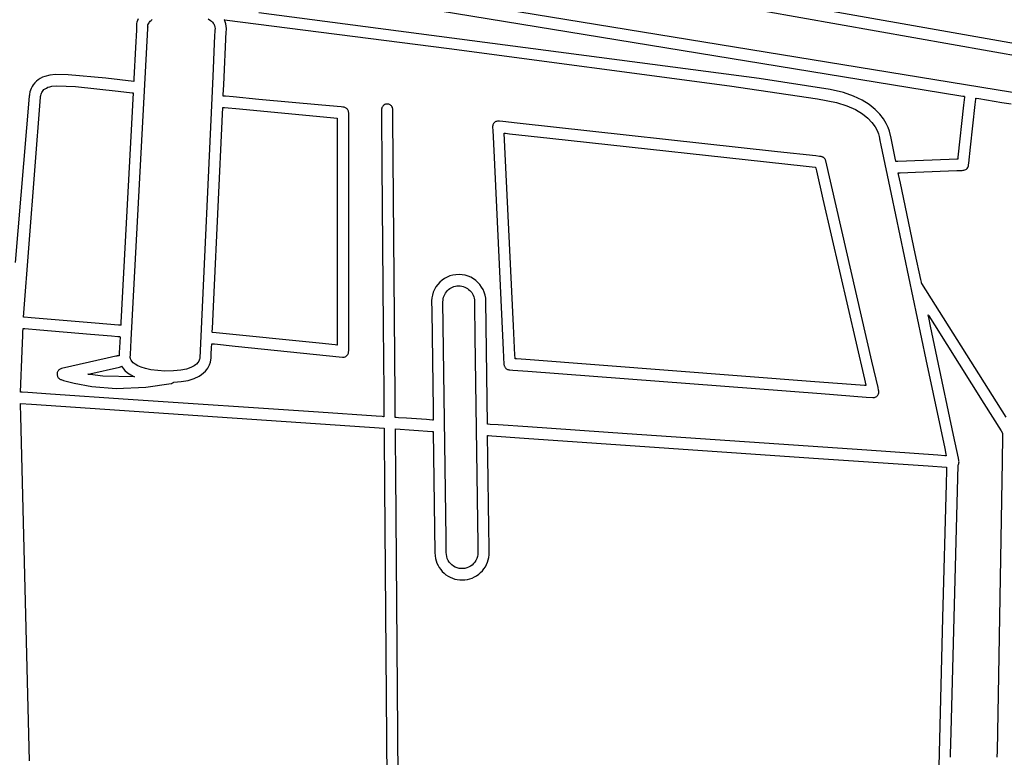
# Model space of a CAD drawing. Extents: x -74.1 to 10.8, y -36.7 to 44.6.
# Tile 110 of 199: x -45.4 to -41.8, y 26.9 to 29.6. Entities that reach past the tile are written whole.
import ezdxf

# ---------------------------------------------------------------- set-up
doc = ezdxf.new("R2010")
doc.units = 0

msp = doc.modelspace()

# ---------------------------------------------------------------- linework, layer by layer
at = {"layer": 'Layer 1', "color": 7, "linetype": 'CONTINUOUS'}
for p, q in [((-47.7525, 30.560911), (-39.343768, 29.067537)), ((-38.838658, 29.020151), (-47.21379, 30.507556)), ((-44.202547, 29.715031), (-41.998595, 29.354979)), ((-42.66354, 29.405763), (-44.497978, 29.647184)), ((-37.931407, 28.732754), (-43.653832, 29.667606)), ((-44.945225, 29.612837), (-44.94641, 29.607179)), ((-44.943367, 29.618854), (-44.945225, 29.612837)), ((-44.940716, 29.625145), (-44.943367, 29.618854)), ((-44.90351, 29.60629), (-44.901081, 29.61067)), ((-44.901081, 29.61067), (-44.899391, 29.612966)), ((-44.899391, 29.612966), (-44.896946, 29.615703)), ((-44.896946, 29.615703), (-44.893616, 29.618754)), ((-44.893616, 29.618754), (-44.88935, 29.621953)), ((-44.68463, 29.624992), (-44.675427, 29.618956)), ((-44.675427, 29.618956), (-44.671555, 29.615633)), ((-44.671555, 29.615633), (-44.668186, 29.612107)), ((-44.668186, 29.612107), (-44.665888, 29.609178)), ((-44.665888, 29.609178), (-44.663831, 29.605988)), ((-44.624978, 29.621184), (-44.625018, 29.621267)), ((-44.625018, 29.621267), (-44.624768, 29.621243)), ((-44.62482, 29.620851), (-44.624978, 29.621184)), ((-44.62421, 29.619525), (-44.62482, 29.620851)), ((-44.624768, 29.621243), (-43.799771, 29.515619)), ((-44.623086, 29.616895), (-44.62421, 29.619525)), ((-44.619751, 29.606771), (-44.623086, 29.616895)), ((-44.966206, 28.447787), (-44.904986, 29.588878)), ((-44.94704, 29.582786), (-44.950446, 29.519319)), ((-44.94641, 29.607179), (-44.947241, 29.597283)), ((-44.947241, 29.597283), (-44.946819, 29.589855)), ((-44.946707, 29.588993), (-44.94704, 29.582786)), ((-44.946819, 29.589855), (-44.946726, 29.589135)), ((-44.946726, 29.589135), (-44.946714, 29.589048)), ((-44.946714, 29.589048), (-44.946708, 29.589005)), ((-44.905621, 29.596435), (-44.905508, 29.598995)), ((-44.905505, 29.594836), (-44.905621, 29.596435)), ((-44.905581, 29.595043), (-44.905515, 29.594797)), ((-44.905557, 29.594949), (-44.905569, 29.594996)), ((-44.905534, 29.594854), (-44.905557, 29.594949)), ((-44.90549, 29.594665), (-44.905534, 29.594854)), ((-44.905515, 29.594797), (-44.905493, 29.59471)), ((-44.905508, 29.598995), (-44.904895, 29.602339)), ((-44.905447, 29.594453), (-44.905505, 29.594836)), ((-44.905493, 29.59471), (-44.905478, 29.59463)), ((-44.905406, 29.594285), (-44.90549, 29.594665)), ((-44.905478, 29.59463), (-44.905451, 29.594475)), ((-44.90526, 29.593521), (-44.905406, 29.594285)), ((-44.905053, 29.591981), (-44.90526, 29.593521)), ((-44.904986, 29.588878), (-44.905053, 29.591981)), ((-44.904895, 29.602339), (-44.90351, 29.60629)), ((-44.663831, 29.605988), (-44.662214, 29.602869)), ((-44.662214, 29.602869), (-44.660987, 29.599863)), ((-44.660987, 29.599863), (-44.6595, 29.594357)), ((-44.659717, 29.578424), (-44.660375, 29.564214)), ((-44.659582, 29.58134), (-44.659717, 29.578424)), ((-44.659569, 29.581612), (-44.659582, 29.58134)), ((-44.659566, 29.581678), (-44.659569, 29.581612)), ((-44.659557, 29.581837), (-44.659564, 29.581723)), ((-44.659463, 29.582864), (-44.659557, 29.581837)), ((-44.6595, 29.594357), (-44.658969, 29.58981)), ((-44.659159, 29.584942), (-44.659463, 29.582864)), ((-44.658989, 29.586559), (-44.659159, 29.584942)), ((-44.658969, 29.58981), (-44.658989, 29.586559)), ((-44.627082, 29.382498), (-44.617996, 29.578509)), ((-44.617974, 29.597532), (-44.619751, 29.606771)), ((-44.617996, 29.578509), (-44.617496, 29.583063)), ((-44.617355, 29.589517), (-44.617974, 29.597532)), ((-44.617496, 29.583063), (-44.617355, 29.589517)), ((-44.660375, 29.564214), (-44.667344, 29.413806)), ((-44.950446, 29.519319), (-44.956587, 29.404824)), ((-43.799771, 29.515619), (-42.772545, 29.379021)), ((-45.314056, 29.396051), (-45.320253, 29.389847)), ((-45.30739, 29.40144), (-45.314056, 29.396051)), ((-45.300111, 29.406178), (-45.30739, 29.40144)), ((-45.292226, 29.410265), (-45.300111, 29.406178)), ((-45.28374, 29.413698), (-45.292226, 29.410265)), ((-45.264988, 29.418593), (-45.28374, 29.413698)), ((-45.243901, 29.420849), (-45.264988, 29.418593)), ((-45.198118, 29.419907), (-45.243901, 29.420849)), ((-45.059877, 29.407535), (-45.198118, 29.419907)), ((-44.957147, 29.394584), (-45.059877, 29.407535)), ((-44.957134, 29.394622), (-44.957147, 29.394584)), ((-44.95713, 29.394689), (-44.957134, 29.394622)), ((-44.957101, 29.395227), (-44.95713, 29.394689)), ((-44.957044, 29.396302), (-44.957101, 29.395227)), ((-44.956587, 29.404824), (-44.957044, 29.396302)), ((-44.667344, 29.413806), (-44.71514, 28.381387)), ((-42.403081, 29.365614), (-42.66354, 29.405763)), ((-45.337698, 29.357393), (-45.339631, 29.347469)), ((-45.333362, 29.369678), (-45.337698, 29.357393)), ((-45.329993, 29.376322), (-45.333362, 29.369678)), ((-45.325664, 29.383096), (-45.329993, 29.376322)), ((-45.320253, 29.389847), (-45.325664, 29.383096)), ((-45.294377, 29.355115), (-45.292327, 29.358419)), ((-45.292327, 29.358419), (-45.289693, 29.361747)), ((-45.289693, 29.361747), (-45.286402, 29.365016)), ((-45.286402, 29.365016), (-45.282384, 29.368143)), ((-45.282384, 29.368143), (-45.277564, 29.371046)), ((-45.277564, 29.371046), (-45.27187, 29.373642)), ((-45.27187, 29.373642), (-45.265231, 29.37585)), ((-45.265231, 29.37585), (-45.257574, 29.377586)), ((-45.257574, 29.377586), (-45.238915, 29.379315)), ((-45.238915, 29.379315), (-45.170887, 29.376418)), ((-45.170887, 29.376418), (-45.014432, 29.360064)), ((-45.014432, 29.360064), (-44.963478, 29.353387)), ((-44.628781, 29.345831), (-44.627082, 29.382498)), ((-42.772545, 29.379021), (-42.448986, 29.331352)), ((-42.354449, 29.35424), (-42.403081, 29.365614)), ((-45.340141, 29.341111), (-45.391422, 28.731567)), ((-45.361029, 28.531027), (-45.298593, 29.33778)), ((-45.340116, 29.341344), (-45.340141, 29.341111)), ((-45.340106, 29.341686), (-45.340115, 29.3414)), ((-45.340081, 29.342313), (-45.340106, 29.341686)), ((-45.339996, 29.343775), (-45.340081, 29.342313)), ((-45.339631, 29.347469), (-45.339996, 29.343775)), ((-45.298593, 29.33778), (-45.298477, 29.339737)), ((-45.298478, 29.340391), (-45.298191, 29.343777)), ((-45.298476, 29.340227), (-45.298478, 29.340349)), ((-45.298477, 29.339737), (-45.298476, 29.340227)), ((-45.298191, 29.343777), (-45.297017, 29.348905)), ((-45.297017, 29.348905), (-45.295916, 29.351916)), ((-45.295916, 29.351916), (-45.294377, 29.355115)), ((-44.959378, 29.352793), (-45.004541, 28.510771)), ((-44.963478, 29.353387), (-44.959721, 29.352871)), ((-44.959721, 29.352871), (-44.959509, 29.352841)), ((-44.959509, 29.352841), (-44.959404, 29.352827)), ((-44.628981, 29.341509), (-44.628978, 29.341577)), ((-44.628978, 29.341577), (-44.628945, 29.342303)), ((-44.628671, 29.341459), (-44.628962, 29.341486)), ((-44.628945, 29.342303), (-44.628781, 29.345831)), ((-44.627074, 29.341311), (-44.628671, 29.341459)), ((-44.620054, 29.34066), (-44.627074, 29.341311)), ((-44.592519, 29.338105), (-44.620054, 29.34066)), ((-44.497978, 29.329334), (-44.592519, 29.338105)), ((-44.267055, 29.307909), (-44.497978, 29.329334)), ((-42.448986, 29.331352), (-42.380266, 29.318142)), ((-42.31744, 29.341259), (-42.354449, 29.35424)), ((-42.286085, 29.326333), (-42.31744, 29.341259)), ((-42.259915, 29.310005), (-42.286085, 29.326333)), ((-41.998595, 29.354979), (-41.916004, 29.341486)), ((-41.916004, 29.341486), (-41.910528, 29.340592)), ((-41.910528, 29.337157), (-41.913683, 29.308231)), ((-41.910528, 29.340592), (-41.910182, 29.340535)), ((-41.910229, 29.339896), (-41.910528, 29.337157)), ((-41.910167, 29.340461), (-41.910229, 29.339896)), ((-41.910161, 29.340514), (-41.910167, 29.340461)), ((-41.871487, 29.310839), (-41.869368, 29.330271)), ((-41.869368, 29.330271), (-41.868994, 29.333698)), ((-41.868994, 29.333698), (-41.868984, 29.333787)), ((-41.868977, 29.333802), (-41.868934, 29.333795)), ((-41.868934, 29.333795), (-41.86872, 29.33376)), ((-41.86872, 29.33376), (-41.867798, 29.33361)), ((-41.867798, 29.33361), (-41.858294, 29.332057)), ((-41.858294, 29.332057), (-41.773372, 29.318183)), ((-44.632066, 29.274897), (-44.630967, 29.29863)), ((-44.630967, 29.29863), (-44.630912, 29.299816)), ((-44.630879, 29.29982), (-44.630619, 29.299796)), ((-44.630619, 29.299796), (-44.629334, 29.299676)), ((-44.629334, 29.299676), (-44.623861, 29.299169)), ((-44.623861, 29.299169), (-44.569614, 29.294135)), ((-44.569614, 29.294135), (-44.223219, 29.261994)), ((-44.196985, 29.301408), (-44.267055, 29.307909)), ((-44.189809, 29.300742), (-44.196985, 29.301408)), ((-44.188127, 29.300586), (-44.189809, 29.300742)), ((-44.18538, 29.300194), (-44.188127, 29.300586)), ((-44.182611, 29.299409), (-44.18538, 29.300194)), ((-44.180019, 29.29827), (-44.182611, 29.299409)), ((-44.177631, 29.296806), (-44.180019, 29.29827)), ((-44.175472, 29.295046), (-44.177631, 29.296806)), ((-44.17357, 29.293019), (-44.175472, 29.295046)), ((-44.171951, 29.290755), (-44.17357, 29.293019)), ((-44.170643, 29.288282), (-44.171951, 29.290755)), ((-44.169671, 29.285631), (-44.170643, 29.288282)), ((-44.169063, 29.28283), (-44.169671, 29.285631)), ((-44.048343, 29.293743), (-44.048466, 29.290148)), ((-44.048466, 29.290148), (-44.048431, 29.285712)), ((-44.048431, 29.285712), (-44.048285, 29.267129)), ((-44.047776, 29.296754), (-44.048343, 29.293743)), ((-44.046793, 29.299596), (-44.047776, 29.296754)), ((-44.045428, 29.302236), (-44.046793, 29.299596)), ((-44.043712, 29.30464), (-44.045428, 29.302236)), ((-44.041681, 29.306774), (-44.043712, 29.30464)), ((-44.039367, 29.308604), (-44.041681, 29.306774)), ((-44.036803, 29.310097), (-44.039367, 29.308604)), ((-44.034023, 29.311218), (-44.036803, 29.310097)), ((-44.03106, 29.311934), (-44.034023, 29.311218)), ((-44.027948, 29.312211), (-44.03106, 29.311934)), ((-44.024821, 29.312024), (-44.027948, 29.312211)), ((-44.021834, 29.311393), (-44.024821, 29.312024)), ((-44.019019, 29.310351), (-44.021834, 29.311393)), ((-44.016412, 29.308931), (-44.019019, 29.310351)), ((-44.014047, 29.307167), (-44.016412, 29.308931)), ((-44.011956, 29.305091), (-44.014047, 29.307167)), ((-44.010173, 29.302738), (-44.011956, 29.305091)), ((-44.008734, 29.300139), (-44.010173, 29.302738)), ((-44.007671, 29.29733), (-44.008734, 29.300139)), ((-44.007018, 29.294343), (-44.007671, 29.29733)), ((-44.006807, 29.291231), (-44.007018, 29.294343)), ((-44.006552, 29.258834), (-44.006807, 29.291231)), ((-42.380266, 29.318142), (-42.342105, 29.306185)), ((-42.342105, 29.306185), (-42.310621, 29.292171)), ((-42.310621, 29.292171), (-42.285174, 29.276779)), ((-42.238463, 29.292816), (-42.259915, 29.310005)), ((-42.221261, 29.275308), (-42.238463, 29.292816)), ((-41.913683, 29.308231), (-41.93446, 29.117776)), ((-41.888614, 29.153836), (-41.871487, 29.310839)), ((-41.773372, 29.318183), (-41.739713, 29.312685)), ((-44.663556, 28.5953), (-44.632066, 29.274897)), ((-44.223219, 29.261994), (-44.212026, 29.260955)), ((-44.212026, 29.260955), (-44.210514, 29.260815)), ((-44.210514, 29.260799), (-44.210514, 29.26075)), ((-44.210514, 29.26075), (-44.210514, 29.260233)), ((-44.210514, 29.260233), (-44.210514, 29.257686)), ((-44.210514, 29.257686), (-44.210514, 29.24684)), ((-44.168845, 29.279908), (-44.169063, 29.28283)), ((-44.168845, 28.557454), (-44.168845, 29.279908)), ((-44.048285, 29.267129), (-44.04687, 29.087547)), ((-43.99854, 28.240893), (-44.006552, 29.258834)), ((-43.626259, 29.248824), (-43.62887, 29.24784)), ((-43.623538, 29.249451), (-43.626259, 29.248824)), ((-43.620743, 29.249709), (-43.623538, 29.249451)), ((-43.617932, 29.249587), (-43.620743, 29.249709)), ((-43.617748, 29.249567), (-43.617932, 29.249587)), ((-43.615363, 29.249305), (-43.617748, 29.249567)), ((-43.603036, 29.247952), (-43.615363, 29.249305)), ((-42.285174, 29.276779), (-42.265123, 29.260689)), ((-42.265123, 29.260689), (-42.249828, 29.24458)), ((-42.207841, 29.258021), (-42.221261, 29.275308)), ((-42.197734, 29.241497), (-42.207841, 29.258021)), ((-44.210514, 29.24684), (-44.210514, 29.139353)), ((-43.640659, 29.232996), (-43.641027, 29.23021)), ((-43.641027, 29.23021), (-43.640947, 29.225831)), ((-43.640947, 29.225831), (-43.640503, 29.216563)), ((-43.639924, 29.235692), (-43.640659, 29.232996)), ((-43.640503, 29.216563), (-43.635726, 29.116769)), ((-43.638837, 29.238262), (-43.639924, 29.235692)), ((-43.637413, 29.240669), (-43.638837, 29.238262)), ((-43.635665, 29.242879), (-43.637413, 29.240669)), ((-43.633614, 29.24485), (-43.635665, 29.242879)), ((-43.631334, 29.246512), (-43.633614, 29.24485)), ((-43.62887, 29.24784), (-43.631334, 29.246512)), ((-43.551109, 29.24225), (-43.603036, 29.247952)), ((-42.596626, 29.137443), (-43.551109, 29.24225)), ((-42.249828, 29.24458), (-42.238646, 29.229133)), ((-42.238646, 29.229133), (-42.230938, 29.215025)), ((-42.230938, 29.215025), (-42.226064, 29.202938)), ((-42.190473, 29.226277), (-42.197734, 29.241497)), ((-42.185589, 29.212904), (-42.190473, 29.226277)), ((-42.180012, 29.187436), (-42.185589, 29.212904)), ((-43.564417, 28.498572), (-43.598258, 29.205512)), ((-43.598236, 29.205509), (-43.59817, 29.205502)), ((-43.59817, 29.205502), (-43.597462, 29.205424)), ((-43.597462, 29.205424), (-43.593973, 29.205041)), ((-43.593973, 29.205041), (-43.579111, 29.203409)), ((-43.579111, 29.203409), (-43.431802, 29.187234)), ((-43.431802, 29.187234), (-42.491159, 29.083946)), ((-42.226064, 29.202938), (-42.223381, 29.193551)), ((-42.223381, 29.193551), (-42.222249, 29.187543)), ((-42.222249, 29.187543), (-42.222065, 29.186018)), ((-42.222065, 29.186018), (-42.222036, 29.1857)), ((-42.222036, 29.1857), (-42.221774, 29.183619)), ((-42.221774, 29.183619), (-42.221682, 29.183114)), ((-42.221682, 29.183114), (-42.221658, 29.182993)), ((-42.221658, 29.182993), (-42.221646, 29.182933)), ((-42.221639, 29.182898), (-42.221622, 29.182817)), ((-42.221622, 29.182817), (-42.221552, 29.182484)), ((-42.221552, 29.182484), (-42.220801, 29.17892)), ((-42.220801, 29.17892), (-42.217162, 29.161632)), ((-42.16456, 29.114028), (-42.180012, 29.187436)), ((-42.217162, 29.161632), (-42.179343, 28.981996)), ((-41.895002, 29.095275), (-41.888614, 29.153836)), ((-44.210514, 29.139353), (-44.210514, 28.427894)), ((-43.635726, 29.116769), (-43.601955, 28.411304)), ((-42.455955, 29.121997), (-42.596626, 29.137443)), ((-42.441686, 29.12043), (-42.455955, 29.121997)), ((-42.438267, 29.120055), (-42.441686, 29.12043)), ((-42.43578, 29.119716), (-42.438267, 29.120055)), ((-42.4338, 29.119237), (-42.43578, 29.119716)), ((-42.431897, 29.118576), (-42.4338, 29.119237)), ((-42.430081, 29.11774), (-42.431897, 29.118576)), ((-42.428362, 29.116741), (-42.430081, 29.11774)), ((-42.426752, 29.115585), (-42.428362, 29.116741)), ((-42.42526, 29.114285), (-42.426752, 29.115585)), ((-42.423897, 29.112847), (-42.42526, 29.114285)), ((-42.422674, 29.111282), (-42.423897, 29.112847)), ((-42.4216, 29.1096), (-42.422674, 29.111282)), ((-42.420687, 29.107808), (-42.4216, 29.1096)), ((-42.419945, 29.105918), (-42.420687, 29.107808)), ((-42.419384, 29.103937), (-42.419945, 29.105918)), ((-42.249763, 28.368914), (-42.419384, 29.103937)), ((-42.162213, 29.102879), (-42.16456, 29.114028)), ((-41.967068, 29.108934), (-42.154421, 29.101863)), ((-41.938613, 29.110009), (-41.967068, 29.108934)), ((-41.935919, 29.11011), (-41.938613, 29.110009)), ((-41.935363, 29.110131), (-41.935919, 29.11011)), ((-41.935311, 29.110133), (-41.935363, 29.110131)), ((-41.935238, 29.110639), (-41.93529, 29.110166)), ((-41.93446, 29.117776), (-41.935238, 29.110639)), ((-44.04687, 29.087547), (-44.042229, 28.498125)), ((-42.491159, 29.083946), (-42.458311, 29.080339)), ((-42.458311, 29.080339), (-42.456669, 29.080158)), ((-42.456656, 29.080142), (-42.456645, 29.080096)), ((-42.456645, 29.080096), (-42.456531, 29.0796)), ((-42.456531, 29.0796), (-42.455966, 29.077153)), ((-42.455966, 29.077153), (-42.453561, 29.066731)), ((-42.161991, 29.101824), (-42.162213, 29.102879)), ((-42.161945, 29.101606), (-42.161991, 29.101824)), ((-42.161442, 29.101597), (-42.161908, 29.10158)), ((-42.154421, 29.101863), (-42.161442, 29.101597)), ((-42.090048, 29.062597), (-41.938332, 29.068321)), ((-41.938332, 29.068321), (-41.919342, 29.069038)), ((-41.919342, 29.069038), (-41.915887, 29.069168)), ((-41.915887, 29.069168), (-41.912599, 29.069532)), ((-41.912599, 29.069532), (-41.909217, 29.070483)), ((-41.909217, 29.070483), (-41.90609, 29.071963)), ((-41.90609, 29.071963), (-41.903273, 29.073924)), ((-41.903273, 29.073924), (-41.900819, 29.076314)), ((-41.900819, 29.076314), (-41.898782, 29.079083)), ((-41.898782, 29.079083), (-41.897217, 29.082181)), ((-41.897217, 29.082181), (-41.896178, 29.085557)), ((-41.896178, 29.085557), (-41.89566, 29.089242)), ((-41.89566, 29.089242), (-41.895002, 29.095275)), ((-42.453561, 29.066731), (-42.429722, 28.963427)), ((-42.153219, 29.06016), (-42.153228, 29.060202)), ((-42.153181, 29.059979), (-42.153219, 29.06016)), ((-42.153194, 29.060214), (-42.153081, 29.060218)), ((-42.151943, 29.054097), (-42.153181, 29.059979)), ((-42.153081, 29.060218), (-42.151891, 29.060263)), ((-42.145141, 29.021789), (-42.151943, 29.054097)), ((-42.151891, 29.060263), (-42.146206, 29.060478)), ((-42.146206, 29.060478), (-42.090048, 29.062597)), ((-42.090814, 28.763737), (-42.145141, 29.021789)), ((-42.429722, 28.963427), (-42.277495, 28.303784)), ((-42.179343, 28.981996), (-42.051741, 28.375888)), ((-42.070708, 28.668234), (-42.090814, 28.763737)), ((-43.817446, 28.672308), (-43.826444, 28.666033)), ((-43.80787, 28.677518), (-43.817446, 28.672308)), ((-43.797792, 28.681629), (-43.80787, 28.677518)), ((-43.787287, 28.68461), (-43.797792, 28.681629)), ((-43.776433, 28.686428), (-43.787287, 28.68461)), ((-43.763988, 28.68704), (-43.776433, 28.686428)), ((-43.75264, 28.686255), (-43.763988, 28.68704)), ((-43.741667, 28.684227), (-43.75264, 28.686255)), ((-43.731142, 28.681028), (-43.741667, 28.684227)), ((-43.721138, 28.67673), (-43.731142, 28.681028)), ((-43.711726, 28.671402), (-43.721138, 28.67673)), ((-43.702981, 28.665116), (-43.711726, 28.671402)), ((-43.848831, 28.641611), (-43.854271, 28.632135)), ((-43.842324, 28.650502), (-43.848831, 28.641611)), ((-43.834788, 28.658725), (-43.842324, 28.650502)), ((-43.826444, 28.666033), (-43.834788, 28.658725)), ((-43.802487, 28.631813), (-43.797963, 28.635266)), ((-43.797963, 28.635266), (-43.793157, 28.638237)), ((-43.793157, 28.638237), (-43.788102, 28.640712)), ((-43.788102, 28.640712), (-43.782828, 28.642676)), ((-43.782828, 28.642676), (-43.777366, 28.644118)), ((-43.777366, 28.644118), (-43.771749, 28.645023)), ((-43.771749, 28.645023), (-43.766006, 28.645378)), ((-43.766006, 28.645378), (-43.760094, 28.645157)), ((-43.760094, 28.645157), (-43.754343, 28.644354)), ((-43.754343, 28.644354), (-43.748782, 28.642999)), ((-43.748782, 28.642999), (-43.743443, 28.64112)), ((-43.743443, 28.64112), (-43.738353, 28.638747)), ((-43.738353, 28.638747), (-43.733544, 28.635908)), ((-43.733544, 28.635908), (-43.729044, 28.632633)), ((-43.694974, 28.657942), (-43.702981, 28.665116)), ((-43.687778, 28.649952), (-43.694974, 28.657942)), ((-43.681467, 28.641216), (-43.687778, 28.649952)), ((-43.676112, 28.631805), (-43.681467, 28.641216)), ((-42.068674, 28.658569), (-42.070708, 28.668234)), ((-42.068248, 28.656549), (-42.068674, 28.658569)), ((-42.068208, 28.656357), (-42.068248, 28.656549)), ((-42.068198, 28.65631), (-42.068208, 28.656357)), ((-42.06808, 28.656158), (-42.068188, 28.656287)), ((-42.067862, 28.655901), (-42.06808, 28.656158)), ((-42.067429, 28.655384), (-42.067862, 28.655901)), ((-42.066609, 28.654301), (-42.067429, 28.655384)), ((-41.758224, 28.163302), (-42.066609, 28.654301)), ((-43.863885, 28.600974), (-43.864751, 28.589933)), ((-43.861829, 28.611739), (-43.863885, 28.600974)), ((-43.858614, 28.622152), (-43.861829, 28.611739)), ((-43.854271, 28.632135), (-43.858614, 28.622152)), ((-43.822904, 28.592503), (-43.822147, 28.598143)), ((-43.822147, 28.598143), (-43.82085, 28.603641)), ((-43.82085, 28.603641), (-43.819024, 28.608964)), ((-43.819024, 28.608964), (-43.816684, 28.614082)), ((-43.816684, 28.614082), (-43.813841, 28.618963)), ((-43.813841, 28.618963), (-43.810508, 28.623576)), ((-43.810508, 28.623576), (-43.806699, 28.62789)), ((-43.806699, 28.62789), (-43.802487, 28.631813)), ((-43.729044, 28.632633), (-43.724883, 28.628949)), ((-43.724883, 28.628949), (-43.721092, 28.624887)), ((-43.721092, 28.624887), (-43.717699, 28.620475)), ((-43.717699, 28.620475), (-43.714735, 28.615742)), ((-43.714735, 28.615742), (-43.712229, 28.610717)), ((-43.712229, 28.610717), (-43.710211, 28.605429)), ((-43.710211, 28.605429), (-43.70871, 28.599907)), ((-43.70871, 28.599907), (-43.707757, 28.594179)), ((-43.671787, 28.621789), (-43.676112, 28.631805)), ((-43.668564, 28.611241), (-43.671787, 28.621789)), ((-43.666515, 28.60023), (-43.668564, 28.611241)), ((-43.665715, 28.588827), (-43.666515, 28.60023)), ((-44.668487, 28.488872), (-44.663556, 28.5953)), ((-43.864751, 28.589933), (-43.864336, 28.553211)), ((-43.823108, 28.586752), (-43.822904, 28.592503)), ((-43.8117, 27.719493), (-43.823108, 28.586752)), ((-43.707757, 28.594179), (-43.70738, 28.588276)), ((-43.70738, 28.588259), (-43.707379, 28.588206)), ((-43.707379, 28.588206), (-43.707376, 28.587992)), ((-43.707376, 28.587992), (-43.707347, 28.585734)), ((-43.707347, 28.585734), (-43.707203, 28.574784)), ((-43.707203, 28.574784), (-43.705681, 28.459127)), ((-43.659788, 28.138243), (-43.665715, 28.588827)), ((-45.360691, 28.530987), (-45.361023, 28.531015)), ((-45.358585, 28.530807), (-45.360691, 28.530987)), ((-45.333207, 28.528641), (-45.358585, 28.530807)), ((-45.099092, 28.508655), (-45.333207, 28.528641)), ((-44.168845, 28.421309), (-44.168845, 28.557454)), ((-43.864336, 28.553211), (-43.860781, 28.282978)), ((-42.043537, 28.53917), (-42.043556, 28.539262)), ((-42.043545, 28.539249), (-42.04345, 28.539097)), ((-42.043234, 28.537732), (-42.043537, 28.53917)), ((-42.04345, 28.539097), (-42.042978, 28.538345)), ((-42.041601, 28.529977), (-42.043234, 28.537732)), ((-42.042978, 28.538345), (-42.040949, 28.535116)), ((-42.034715, 28.497267), (-42.041601, 28.529977)), ((-42.040949, 28.535116), (-42.020118, 28.501949)), ((-45.013426, 28.501342), (-45.099092, 28.508655)), ((-45.006012, 28.500709), (-45.013426, 28.501342)), ((-45.005304, 28.500649), (-45.006012, 28.500709)), ((-45.005133, 28.500634), (-45.005304, 28.500649)), ((-45.005081, 28.500701), (-45.005085, 28.500631)), ((-45.005066, 28.500984), (-45.005081, 28.500701)), ((-45.005035, 28.501551), (-45.005066, 28.500984)), ((-45.004541, 28.510771), (-45.005035, 28.501551)), ((-44.042229, 28.498125), (-44.040333, 28.257481)), ((-43.559305, 28.391768), (-43.564417, 28.498572)), ((-42.010357, 28.381567), (-42.034715, 28.497267)), ((-42.020118, 28.501949), (-41.839598, 28.214527)), ((-45.366672, 28.407455), (-45.364249, 28.463552)), ((-45.364249, 28.463552), (-45.36356, 28.478598)), ((-45.36356, 28.478598), (-45.363203, 28.48627)), ((-45.363203, 28.48627), (-45.363112, 28.488203)), ((-45.363112, 28.488203), (-45.363066, 28.489172)), ((-45.363066, 28.489172), (-45.363061, 28.489294)), ((-45.363061, 28.489294), (-45.363057, 28.48937)), ((-45.363025, 28.489367), (-45.362922, 28.489359)), ((-45.362922, 28.489359), (-45.361828, 28.489265)), ((-45.361828, 28.489265), (-45.356526, 28.488813)), ((-45.356526, 28.488813), (-45.301463, 28.484112)), ((-45.301463, 28.484112), (-45.115706, 28.468256)), ((-45.115706, 28.468256), (-45.038476, 28.461664)), ((-45.038476, 28.461664), (-45.015469, 28.4597)), ((-45.015469, 28.4597), (-45.009329, 28.459176)), ((-45.007318, 28.458981), (-45.010521, 28.399254)), ((-45.009329, 28.459176), (-45.007782, 28.459044)), ((-45.007782, 28.459044), (-45.007413, 28.459012)), ((-45.007413, 28.459012), (-45.007332, 28.459005)), ((-44.669127, 28.475055), (-44.669125, 28.475103)), ((-44.669125, 28.475103), (-44.669101, 28.475614)), ((-44.668465, 28.474971), (-44.669124, 28.475039)), ((-44.669101, 28.475614), (-44.668985, 28.478135)), ((-44.668985, 28.478135), (-44.668487, 28.488872)), ((-44.655268, 28.473615), (-44.668465, 28.474971)), ((-44.277384, 28.434768), (-44.655268, 28.473615)), ((-43.705681, 28.459127), (-43.695664, 27.697619)), ((-44.9691, 28.393911), (-44.966206, 28.447787)), ((-44.67294, 28.392742), (-44.671665, 28.42025)), ((-44.671665, 28.42025), (-44.671191, 28.430457)), ((-44.671191, 28.430457), (-44.671075, 28.43296)), ((-44.671075, 28.43296), (-44.671057, 28.433347)), ((-44.671011, 28.433346), (-44.670636, 28.433307)), ((-44.670636, 28.433307), (-44.66879, 28.433117)), ((-44.66879, 28.433117), (-44.660958, 28.432312)), ((-44.660958, 28.432312), (-44.584741, 28.424477)), ((-44.584741, 28.424477), (-44.19167, 28.384069)), ((-44.218206, 28.428684), (-44.277384, 28.434768)), ((-44.212235, 28.428071), (-44.218206, 28.428684)), ((-44.210833, 28.427927), (-44.212235, 28.428071)), ((-44.210549, 28.427897), (-44.210833, 28.427927)), ((-44.168845, 28.408028), (-44.168845, 28.421309)), ((-45.371907, 28.256042), (-45.366672, 28.407455)), ((-45.022361, 28.387179), (-45.054297, 28.37992)), ((-45.019188, 28.3879), (-45.022361, 28.387179)), ((-45.018488, 28.388059), (-45.019188, 28.3879)), ((-45.017793, 28.388207), (-45.018488, 28.388059)), ((-45.016438, 28.388418), (-45.017793, 28.388207)), ((-45.013751, 28.388556), (-45.016438, 28.388418)), ((-45.011106, 28.388362), (-45.013751, 28.388556)), ((-45.011099, 28.388463), (-45.011104, 28.388375)), ((-45.01109, 28.38864), (-45.011099, 28.388463)), ((-45.01105, 28.389377), (-45.01109, 28.38864)), ((-45.010964, 28.39099), (-45.01105, 28.389377)), ((-45.010521, 28.399254), (-45.010964, 28.39099)), ((-44.969786, 28.381189), (-44.969772, 28.381443)), ((-44.969772, 28.381443), (-44.969714, 28.382507)), ((-44.969714, 28.382507), (-44.9691, 28.393911)), ((-44.673491, 28.379763), (-44.67294, 28.392742)), ((-44.19167, 28.384069), (-44.18844, 28.38401)), ((-44.18844, 28.38401), (-44.185271, 28.384446)), ((-44.185271, 28.384446), (-44.182216, 28.385356)), ((-44.182216, 28.385356), (-44.179331, 28.386725)), ((-44.179331, 28.386725), (-44.176669, 28.388534)), ((-44.176669, 28.388534), (-44.174301, 28.390751)), ((-44.174301, 28.390751), (-44.172324, 28.393282)), ((-44.172324, 28.393282), (-44.170767, 28.396068)), ((-44.170767, 28.396068), (-44.169654, 28.399056)), ((-44.169654, 28.399056), (-44.169009, 28.402196)), ((-44.169009, 28.402196), (-44.168845, 28.408028)), ((-43.601955, 28.411304), (-43.599372, 28.357362)), ((-43.558789, 28.380991), (-43.559305, 28.391768)), ((-41.9505, 28.097243), (-42.010357, 28.381567)), ((-45.054297, 28.37992), (-45.222201, 28.341758)), ((-45.118269, 28.322652), (-45.009452, 28.347381)), ((-45.009452, 28.347381), (-45.009144, 28.347451)), ((-45.009144, 28.347451), (-45.009073, 28.347467)), ((-45.009073, 28.347467), (-45.005962, 28.34846)), ((-45.005962, 28.34846), (-45.003121, 28.349892)), ((-45.003121, 28.349892), (-45.002454, 28.35031)), ((-45.002454, 28.35031), (-45.002127, 28.350527)), ((-45.002127, 28.350527), (-45.002046, 28.350582)), ((-45.002046, 28.350582), (-45.002006, 28.35061)), ((-45.002006, 28.35061), (-44.995165, 28.340944)), ((-44.969789, 28.381133), (-44.969786, 28.381189)), ((-44.969605, 28.379886), (-44.969787, 28.381081)), ((-44.968851, 28.377263), (-44.969605, 28.379886)), ((-44.967131, 28.373487), (-44.968851, 28.377263)), ((-44.964051, 28.368835), (-44.967131, 28.373487)), ((-44.959218, 28.363581), (-44.964051, 28.368835)), ((-44.952236, 28.358), (-44.959218, 28.363581)), ((-44.942712, 28.352369), (-44.952236, 28.358)), ((-44.930253, 28.346961), (-44.942712, 28.352369)), ((-44.914463, 28.342054), (-44.930253, 28.346961)), ((-44.747898, 28.345661), (-44.764022, 28.340085)), ((-44.73583, 28.351997), (-44.747898, 28.345661)), ((-44.731135, 28.355288), (-44.73583, 28.351997)), ((-44.727235, 28.358577), (-44.731135, 28.355288)), ((-44.722242, 28.363965), (-44.727235, 28.358577)), ((-44.718928, 28.368903), (-44.722242, 28.363965)), ((-44.716845, 28.373277), (-44.718928, 28.368903)), ((-44.715704, 28.376818), (-44.716845, 28.373277)), ((-44.715219, 28.37926), (-44.715704, 28.376818)), ((-44.71514, 28.381387), (-44.715219, 28.37926)), ((-44.685305, 28.344027), (-44.67925, 28.355221)), ((-44.67925, 28.355221), (-44.675699, 28.365326)), ((-44.675699, 28.365326), (-44.673998, 28.373715)), ((-44.673998, 28.373715), (-44.673491, 28.379763)), ((-43.599372, 28.357362), (-43.599098, 28.354946)), ((-43.599098, 28.354946), (-43.598557, 28.352621)), ((-43.598557, 28.352621), (-43.597764, 28.350404)), ((-43.597764, 28.350404), (-43.596737, 28.34831)), ((-43.596737, 28.34831), (-43.595491, 28.346356)), ((-43.595491, 28.346356), (-43.59404, 28.344558)), ((-43.558668, 28.37846), (-43.558789, 28.380991)), ((-43.558643, 28.377946), (-43.558668, 28.37846)), ((-43.558641, 28.377898), (-43.558643, 28.377946)), ((-43.554012, 28.377528), (-43.558639, 28.377882)), ((-43.519754, 28.374911), (-43.554012, 28.377528)), ((-42.459528, 28.293922), (-43.519754, 28.374911)), ((-42.227469, 28.272304), (-42.249763, 28.368914)), ((-42.051741, 28.375888), (-41.998683, 28.123866)), ((-45.238016, 28.324855), (-45.238274, 28.32234)), ((-45.238274, 28.32234), (-45.238227, 28.319829)), ((-45.238227, 28.319829), (-45.237886, 28.317379)), ((-45.237467, 28.327281), (-45.238016, 28.324855)), ((-45.237886, 28.317379), (-45.237264, 28.315012)), ((-45.236644, 28.329596), (-45.237467, 28.327281)), ((-45.237264, 28.315012), (-45.236375, 28.31275)), ((-45.235564, 28.331779), (-45.236644, 28.329596)), ((-45.236375, 28.31275), (-45.235234, 28.310613)), ((-45.234244, 28.333813), (-45.235564, 28.331779)), ((-45.235234, 28.310613), (-45.233854, 28.308624)), ((-45.232699, 28.335676), (-45.234244, 28.333813)), ((-45.230947, 28.33735), (-45.232699, 28.335676)), ((-45.229005, 28.338815), (-45.230947, 28.33735)), ((-45.226889, 28.340051), (-45.229005, 28.338815)), ((-45.224615, 28.341038), (-45.226889, 28.340051)), ((-45.222201, 28.341758), (-45.224615, 28.341038)), ((-45.125332, 28.321047), (-45.125192, 28.321078)), ((-45.125173, 28.321009), (-45.125332, 28.321034)), ((-45.125192, 28.321078), (-45.124587, 28.321216)), ((-45.124855, 28.320957), (-45.125173, 28.321009)), ((-45.122288, 28.320548), (-45.124855, 28.320957)), ((-45.124587, 28.321216), (-45.118269, 28.322652)), ((-45.117053, 28.319744), (-45.122288, 28.320548)), ((-45.07048, 28.314231), (-45.117053, 28.319744)), ((-44.954805, 28.312189), (-45.07048, 28.314231)), ((-44.995165, 28.340944), (-44.989846, 28.335181)), ((-44.989846, 28.335181), (-44.979822, 28.32659)), ((-44.979822, 28.32659), (-44.96813, 28.31893)), ((-44.96813, 28.31893), (-44.954805, 28.312189)), ((-44.894949, 28.337921), (-44.914463, 28.342054)), ((-44.843174, 28.333082), (-44.894949, 28.337921)), ((-44.810785, 28.333271), (-44.843174, 28.333082)), ((-44.78479, 28.335783), (-44.810785, 28.333271)), ((-44.764022, 28.340085), (-44.78479, 28.335783)), ((-44.735768, 28.305733), (-44.71689, 28.314787)), ((-44.71689, 28.314787), (-44.70861, 28.32014)), ((-44.70861, 28.32014), (-44.70111, 28.326043)), ((-44.70111, 28.326043), (-44.694517, 28.332371)), ((-44.694517, 28.332371), (-44.689475, 28.338217)), ((-44.689475, 28.338217), (-44.685305, 28.344027)), ((-43.59404, 28.344558), (-43.592402, 28.342933)), ((-43.592402, 28.342933), (-43.590591, 28.341495)), ((-43.590591, 28.341495), (-43.588625, 28.340262)), ((-43.588625, 28.340262), (-43.586517, 28.339249)), ((-43.586517, 28.339249), (-43.584285, 28.338473)), ((-43.584285, 28.338473), (-43.581943, 28.33795)), ((-43.581943, 28.33795), (-43.578496, 28.337609)), ((-43.578496, 28.337609), (-43.566525, 28.336695)), ((-43.566525, 28.336695), (-43.511278, 28.332475)), ((-43.511278, 28.332475), (-42.436443, 28.25037)), ((-45.233854, 28.308624), (-45.23225, 28.306804)), ((-45.23225, 28.306804), (-45.230434, 28.305176)), ((-45.230434, 28.305176), (-45.228422, 28.303759)), ((-45.228422, 28.303759), (-45.226228, 28.302577)), ((-45.226228, 28.302577), (-45.223561, 28.301527)), ((-45.223561, 28.301527), (-45.215045, 28.298678)), ((-45.215045, 28.298678), (-45.176099, 28.288185)), ((-45.176099, 28.288185), (-45.110612, 28.27639)), ((-45.110612, 28.27639), (-45.021792, 28.269408)), ((-45.021792, 28.269408), (-44.912851, 28.27335)), ((-44.912851, 28.27335), (-44.81936, 28.287262)), ((-44.81936, 28.287262), (-44.817449, 28.287799)), ((-44.817449, 28.287799), (-44.815635, 28.288511)), ((-44.815635, 28.288511), (-44.813921, 28.289382)), ((-44.813921, 28.289382), (-44.812307, 28.290397)), ((-44.812307, 28.290397), (-44.810796, 28.291539)), ((-44.810796, 28.291539), (-44.810614, 28.29169)), ((-44.810614, 28.29169), (-44.810569, 28.291728)), ((-44.810533, 28.291752), (-44.782635, 28.294219)), ((-44.782635, 28.294219), (-44.757698, 28.298878)), ((-44.757698, 28.298878), (-44.735768, 28.305733)), ((-43.860781, 28.282978), (-43.859605, 28.193564)), ((-42.293492, 28.281239), (-42.459528, 28.293922)), ((-42.276741, 28.279959), (-42.293492, 28.281239)), ((-42.277495, 28.303784), (-42.272179, 28.280748)), ((-42.272808, 28.279659), (-42.276741, 28.279959)), ((-42.272011, 28.279598), (-42.272808, 28.279659)), ((-42.272179, 28.280748), (-42.271913, 28.279597)), ((-42.271936, 28.279592), (-42.272011, 28.279598)), ((-45.371857, 28.256032), (-45.371906, 28.256035)), ((-45.371009, 28.255974), (-45.371857, 28.256032)), ((-45.366251, 28.255651), (-45.371009, 28.255974)), ((-45.345169, 28.254217), (-45.366251, 28.255651)), ((-45.262224, 28.248576), (-45.345169, 28.254217)), ((-44.977, 28.229178), (-45.262224, 28.248576)), ((-44.040333, 28.257481), (-44.039784, 28.187687)), ((-43.998044, 28.177871), (-43.99854, 28.240893)), ((-42.436443, 28.25037), (-42.271684, 28.237785)), ((-42.271684, 28.237785), (-42.246859, 28.235888)), ((-42.240792, 28.236306), (-42.237891, 28.237164)), ((-42.237891, 28.237164), (-42.235148, 28.238432)), ((-42.235148, 28.238432), (-42.232609, 28.24009)), ((-42.232609, 28.24009), (-42.230318, 28.242119)), ((-42.230318, 28.242119), (-42.228331, 28.244487)), ((-42.228331, 28.244487), (-42.226732, 28.247091)), ((-42.225398, 28.263332), (-42.227469, 28.272304)), ((-42.226732, 28.247091), (-42.225541, 28.249878)), ((-42.225541, 28.249878), (-42.224767, 28.252799)), ((-42.224522, 28.258853), (-42.225398, 28.263332)), ((-42.224767, 28.252799), (-42.224424, 28.255807)), ((-42.224424, 28.255807), (-42.224522, 28.258853)), ((-45.372042, 28.208773), (-45.372179, 28.21429)), ((-45.372174, 28.214291), (-45.332511, 28.211593)), ((-45.371027, 28.167924), (-45.372042, 28.208773)), ((-45.332511, 28.211593), (-44.955497, 28.18595)), ((-44.279627, 28.181749), (-44.977, 28.229178)), ((-42.246859, 28.235888), (-42.243804, 28.235875)), ((-42.243804, 28.235875), (-42.240792, 28.236306)), ((-41.839598, 28.214527), (-41.77604, 28.11333)), ((-45.339619, 26.903714), (-45.371027, 28.167924)), ((-44.955497, 28.18595), (-44.039282, 28.123638)), ((-44.067709, 28.167336), (-44.279627, 28.181749)), ((-44.045923, 28.165855), (-44.067709, 28.167336)), ((-44.040784, 28.165505), (-44.045923, 28.165855)), ((-44.039739, 28.165434), (-44.040784, 28.165505)), ((-44.039784, 28.187687), (-44.039645, 28.170048)), ((-44.039641, 28.165427), (-44.039739, 28.165434)), ((-44.039645, 28.170048), (-44.039614, 28.166121)), ((-44.039614, 28.166121), (-44.039609, 28.165454)), ((-43.997937, 28.164304), (-43.998044, 28.177871)), ((-43.859605, 28.193564), (-43.859306, 28.170843)), ((-43.859306, 28.170843), (-43.859156, 28.159467)), ((-43.997927, 28.163006), (-43.997937, 28.164304)), ((-43.997924, 28.162685), (-43.997927, 28.163006)), ((-43.997923, 28.162608), (-43.997924, 28.162685)), ((-43.997829, 28.16258), (-43.997918, 28.162586)), ((-43.997333, 28.162546), (-43.997829, 28.16258)), ((-43.995134, 28.162397), (-43.997333, 28.162546)), ((-43.986487, 28.161809), (-43.995134, 28.162397)), ((-43.956759, 28.159788), (-43.986487, 28.161809)), ((-43.884081, 28.154846), (-43.956759, 28.159788)), ((-43.861999, 28.153345), (-43.884081, 28.154846)), ((-43.85973, 28.15319), (-43.861999, 28.153345)), ((-43.859195, 28.153154), (-43.85973, 28.15319)), ((-43.859086, 28.153147), (-43.859195, 28.153154)), ((-43.859156, 28.159467), (-43.859081, 28.153778)), ((-43.859081, 28.153778), (-43.859077, 28.153422)), ((-43.859077, 28.153422), (-43.859073, 28.153189)), ((-43.859073, 28.153189), (-43.859073, 28.153146)), ((-43.659785, 28.138071), (-43.659788, 28.138243)), ((-43.659716, 28.138066), (-43.659782, 28.138071)), ((-43.659336, 28.13804), (-43.659716, 28.138066)), ((-43.657593, 28.13792), (-43.659336, 28.13804)), ((-43.650289, 28.137417), (-43.657593, 28.13792)), ((-43.621265, 28.135417), (-43.650289, 28.137417)), ((-43.512475, 28.127922), (-43.621265, 28.135417)), ((-44.039281, 28.12361), (-44.039281, 28.123525)), ((-44.039281, 28.123525), (-44.039274, 28.122622)), ((-44.039274, 28.122622), (-44.039239, 28.118169)), ((-44.039239, 28.118169), (-44.039089, 28.099201)), ((-44.039089, 28.099201), (-44.037609, 27.911189)), ((-43.997593, 28.120803), (-43.997552, 28.1208)), ((-43.997592, 28.12075), (-43.997592, 28.120791)), ((-43.997591, 28.120577), (-43.997592, 28.12075)), ((-43.997585, 28.119879), (-43.997591, 28.120577)), ((-43.997563, 28.117094), (-43.997585, 28.119879)), ((-43.997338, 28.08846), (-43.997563, 28.117094)), ((-43.997552, 28.1208), (-43.86275, 28.11163)), ((-43.86275, 28.11163), (-43.86053, 28.111479)), ((-43.86053, 28.111479), (-43.859471, 28.111407)), ((-43.859471, 28.111407), (-43.858954, 28.111372)), ((-43.858954, 28.111372), (-43.858699, 28.111354)), ((-43.858699, 28.111354), (-43.858572, 28.111346)), ((-43.858526, 28.111335), (-43.852681, 27.667196)), ((-43.659232, 28.096104), (-43.659234, 28.096256)), ((-43.659228, 28.095802), (-43.659232, 28.096104)), ((-43.659212, 28.094592), (-43.659228, 28.095802)), ((-43.659218, 28.096267), (-43.659167, 28.096263)), ((-43.658204, 28.017931), (-43.659212, 28.094592)), ((-43.659167, 28.096263), (-43.658625, 28.096226)), ((-43.658625, 28.096226), (-43.655946, 28.096041)), ((-43.655946, 28.096041), (-43.644424, 28.095247)), ((-43.644424, 28.095247), (-43.525623, 28.087063)), ((-43.147241, 28.102759), (-43.512475, 28.127922)), ((-42.268665, 28.042229), (-43.147241, 28.102759)), ((-41.998683, 28.123866), (-41.982874, 28.048775)), ((-41.932828, 28.013298), (-41.9505, 28.097243)), ((-41.77604, 28.11333), (-41.771155, 28.105554)), ((-41.771002, 28.093624), (-41.772577, 28.002832)), ((-41.771155, 28.105554), (-41.77083, 28.105035)), ((-41.770849, 28.102468), (-41.771002, 28.093624)), ((-41.770813, 28.104527), (-41.770849, 28.102468)), ((-41.77083, 28.105035), (-41.770807, 28.105)), ((-41.770806, 28.104944), (-41.770813, 28.104527)), ((-43.996318, 27.958979), (-43.997338, 28.08846)), ((-43.525623, 28.087063), (-42.464191, 28.013935)), ((-42.008188, 28.024284), (-42.268665, 28.042229)), ((-41.983097, 28.022555), (-42.008188, 28.024284)), ((-41.977913, 28.022198), (-41.983097, 28.022555)), ((-41.982874, 28.048775), (-41.978654, 28.028729)), ((-41.978654, 28.028729), (-41.977591, 28.023677)), ((-41.977426, 28.022164), (-41.977913, 28.022198)), ((-41.977591, 28.023677), (-41.977336, 28.022469)), ((-41.977306, 28.022156), (-41.977426, 28.022164)), ((-41.977336, 28.022469), (-41.97728, 28.022203)), ((-41.97728, 28.022203), (-41.97727, 28.022156)), ((-43.654798, 27.758927), (-43.658204, 28.017931)), ((-42.464191, 28.013935), (-42.043508, 27.984953)), ((-42.043508, 27.984953), (-41.976119, 27.98031)), ((-41.959929, 27.008461), (-41.934199, 27.987843)), ((-41.934199, 27.987843), (-41.932611, 27.990523)), ((-41.931195, 28.005543), (-41.932828, 28.013298)), ((-41.932611, 27.990523), (-41.93143, 27.993415)), ((-41.93143, 27.993415), (-41.930691, 27.996473)), ((-41.930672, 28.002912), (-41.931195, 28.005543)), ((-41.930691, 27.996473), (-41.930427, 27.999654)), ((-41.930427, 27.999654), (-41.930672, 28.002912)), ((-41.772577, 28.002832), (-41.786218, 27.216142)), ((-43.988832, 27.008142), (-43.996318, 27.958979)), ((-41.976388, 27.968619), (-41.977694, 27.918911)), ((-41.976115, 27.979007), (-41.976388, 27.968619)), ((-41.976089, 27.97999), (-41.976115, 27.979007)), ((-41.976083, 27.980232), (-41.976089, 27.97999)), ((-41.976081, 27.980291), (-41.976083, 27.980232)), ((-41.977694, 27.918911), (-41.990601, 27.427661)), ((-44.037609, 27.911189), (-44.028156, 26.710635)), ((-43.653831, 27.685415), (-43.654798, 27.758927)), ((-43.811138, 27.676781), (-43.8117, 27.719493)), ((-43.695664, 27.697619), (-43.695288, 27.669082)), ((-43.852681, 27.667196), (-43.852051, 27.655262)), ((-43.811011, 27.667141), (-43.811138, 27.676781)), ((-43.810663, 27.660089), (-43.811011, 27.667141)), ((-43.809356, 27.652603), (-43.810663, 27.660089)), ((-43.695608, 27.659856), (-43.696893, 27.652537)), ((-43.695264, 27.66719), (-43.695608, 27.659856)), ((-43.695288, 27.669082), (-43.695264, 27.66719)), ((-43.653878, 27.658593), (-43.653597, 27.667623)), ((-43.653621, 27.669507), (-43.653831, 27.685415)), ((-43.653602, 27.668033), (-43.653621, 27.669507)), ((-43.653598, 27.667693), (-43.653602, 27.668033)), ((-43.653597, 27.667623), (-43.653598, 27.667693)), ((-43.852051, 27.655262), (-43.850571, 27.645959)), ((-43.850571, 27.645959), (-43.84825, 27.636965)), ((-43.84825, 27.636965), (-43.845133, 27.628322)), ((-43.845133, 27.628322), (-43.841261, 27.620071)), ((-43.807121, 27.64548), (-43.809356, 27.652603)), ((-43.804025, 27.638788), (-43.807121, 27.64548)), ((-43.800134, 27.632589), (-43.804025, 27.638788)), ((-43.795517, 27.62695), (-43.800134, 27.632589)), ((-43.790238, 27.621936), (-43.795517, 27.62695)), ((-43.710911, 27.626721), (-43.716412, 27.621562)), ((-43.706131, 27.632514), (-43.710911, 27.626721)), ((-43.702183, 27.638795), (-43.706131, 27.632514)), ((-43.699094, 27.645493), (-43.702183, 27.638795)), ((-43.696893, 27.652537), (-43.699094, 27.645493)), ((-43.667585, 27.615333), (-43.663261, 27.623382)), ((-43.663261, 27.623382), (-43.65971, 27.631779)), ((-43.65971, 27.631779), (-43.65695, 27.640476)), ((-43.65695, 27.640476), (-43.655, 27.649429)), ((-43.655, 27.649429), (-43.653878, 27.658593)), ((-43.841261, 27.620071), (-43.836677, 27.612253)), ((-43.836677, 27.612253), (-43.831424, 27.604911)), ((-43.831424, 27.604911), (-43.825545, 27.598086)), ((-43.825545, 27.598086), (-43.819083, 27.591819)), ((-43.819083, 27.591819), (-43.812079, 27.586152)), ((-43.784366, 27.617612), (-43.790238, 27.621936)), ((-43.777967, 27.614043), (-43.784366, 27.617612)), ((-43.771108, 27.611294), (-43.777967, 27.614043)), ((-43.763856, 27.60943), (-43.771108, 27.611294)), ((-43.756278, 27.608517), (-43.763856, 27.60943)), ((-43.750481, 27.608492), (-43.756278, 27.608517)), ((-43.743028, 27.609307), (-43.750481, 27.608492)), ((-43.735824, 27.611052), (-43.743028, 27.609307)), ((-43.728939, 27.613696), (-43.735824, 27.611052)), ((-43.722445, 27.61721), (-43.728939, 27.613696)), ((-43.716412, 27.621562), (-43.722445, 27.61721)), ((-43.699541, 27.582378), (-43.692039, 27.587694)), ((-43.692039, 27.587694), (-43.684996, 27.593734)), ((-43.684996, 27.593734), (-43.678481, 27.600453)), ((-43.678481, 27.600453), (-43.672665, 27.607674)), ((-43.672665, 27.607674), (-43.667585, 27.615333)), ((-43.812079, 27.586152), (-43.804578, 27.581127)), ((-43.804578, 27.581127), (-43.796621, 27.576785)), ((-43.796621, 27.576785), (-43.788251, 27.573168)), ((-43.788251, 27.573168), (-43.779511, 27.570317)), ((-43.779511, 27.570317), (-43.770444, 27.568275)), ((-43.770444, 27.568275), (-43.761092, 27.567082)), ((-43.761092, 27.567082), (-43.751663, 27.566778)), ((-43.751663, 27.566778), (-43.742353, 27.567342)), ((-43.742353, 27.567342), (-43.733232, 27.568746)), ((-43.733232, 27.568746), (-43.724346, 27.570971)), ((-43.724346, 27.570971), (-43.715739, 27.573998)), ((-43.715739, 27.573998), (-43.707455, 27.577807)), ((-43.707455, 27.577807), (-43.699541, 27.582378)), ((-41.990601, 27.427661), (-42.025477, 26.100188)), ((-41.786218, 27.216142), (-41.79102, 26.939186)), ((-43.98623, 26.677665), (-43.988832, 27.008142)), ((-41.962079, 26.92663), (-41.959929, 27.008461)), ((-41.79102, 26.939186), (-41.791389, 26.917909)), ((-41.962347, 26.916432), (-41.962337, 26.916807)), ((-41.962337, 26.916807), (-41.962289, 26.918662)), ((-41.962289, 26.918662), (-41.962079, 26.92663)), ((-41.791414, 26.916491), (-41.791415, 26.916395)), ((-41.791389, 26.917909), (-41.791414, 26.916491))]:
    msp.add_line(p, q, dxfattribs=at)

doc.saveas('drawing.dxf')
